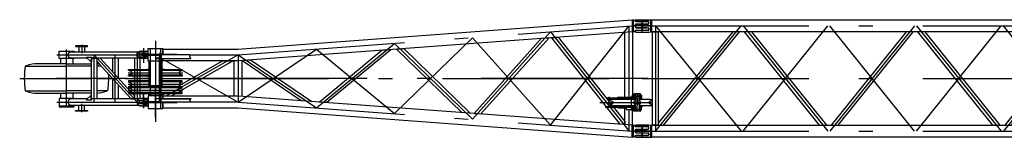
# Model space of a CAD drawing. Extents: x 1112 to 102387, y 13510 to 39910.
# Tile 3 of 38: x 25831 to 36901, y 28770 to 30089. Entities that reach past the tile are written whole.
import ezdxf

# ---------------------------------------------------------------- set-up
doc = ezdxf.new("R2010")
doc.units = 0
doc.header["$LTSCALE"] = 62.5
doc.linetypes.add('CENTER', pattern=[50.5, 30, -9, 2.5, -9])
doc.linetypes.add('HIDDEN', pattern=[12.6, 8.4, -4.2])
doc.layers.add('11', color=251, linetype='CONTINUOUS')

# ---------------------------------------------------------------- blocks, each defined once
blk = doc.blocks.new('*G117')
at = {"layer": '11', "color": 251, "linetype": 'CENTER'}
for p, q in [((32900, 30020), (32716, 30020)), ((32939, 30020), (32755, 30020)), ((32828, 30072), (32828, 29967)), ((32828, 30020), (44828, 30020)), ((32978, 30020), (33941, 28840)), ((32978, 30020), (32978, 28840)), ((32978, 28840), (33941, 30020)), ((32978, 30020), (32978, 28840)), ((33965, 28840), (34916, 30020)), ((33965, 30020), (34916, 28840)), ((35891, 28840), (34940, 30020)), ((35891, 30020), (34940, 28840)), ((35915, 28840), (36866, 30020)), ((35915, 30020), (36866, 28840)), ((37841, 28840), (36890, 30020)), ((37841, 30020), (36890, 28840)), ((37865, 28840), (38816, 30020)), ((37865, 30020), (38816, 28840)), ((39791, 28840), (38840, 30020)), ((39791, 30020), (38840, 28840)), ((39815, 28840), (40766, 30020)), ((39815, 30020), (40766, 28840)), ((41741, 28840), (40790, 30020)), ((41741, 30020), (40790, 28840)), ((41765, 28840), (42716, 30020)), ((41765, 30020), (42716, 28840)), ((43691, 28840), (42740, 30020)), ((43691, 30020), (42740, 28840)), ((44678, 30020), (43715, 28840)), ((44678, 28840), (43715, 30020)), ((44678, 30020), (44678, 28840)), ((44828, 29968), (44828, 30072)), ((32828, 29430), (44828, 29430)), ((32716, 28840), (32900, 28840)), ((32939, 28840), (32755, 28840)), ((32828, 28892), (32828, 28787)), ((32828, 28840), (44828, 28840)), ((44716, 28840), (44900, 28840)), ((44939, 28840), (44755, 28840)), ((44828, 28787), (44828, 28893))]:
    blk.add_line(p, q, dxfattribs=at)
at = {"layer": '11', "color": 251, "linetype": 'CONTINUOUS'}
for p, q in [((32755, 30078), (32755, 30084)), ((32755, 30020), (32755, 30029)), ((32755, 30020), (32755, 30011)), ((32759, 30034), (32770, 30037)), ((32759, 30006), (32770, 30002)), ((32760, 30089), (32900, 30089)), ((32895, 30073), (32760, 30073)), ((32770, 30037), (32877, 30037)), ((32770, 30002), (32877, 30002)), ((32878, 30037), (32897, 30040)), ((32878, 30002), (32897, 30000)), ((32900, 30089), (32905, 30089)), ((32905, 30089), (32928, 30087)), ((32905, 30050), (32905, 30063)), ((32928, 29964), (32928, 30087)), ((32928, 30087), (32938, 30087)), ((32938, 29953), (32938, 30087)), ((32938, 30087), (37801, 30087)), ((37801, 30087), (39755, 30087)), ((39755, 30087), (44718, 30087)), ((39854, 30082), (39854, 30082)), ((44718, 29953), (44718, 30087)), ((44727, 30087), (44718, 30087)), ((44727, 29966), (44727, 30087)), ((44735, 30087), (44727, 30087)), ((44727, 30087), (44727, 30087)), ((44744, 30079), (44739, 30086)), ((44744, 30020), (44744, 30032)), ((44744, 30008), (44744, 30020)), ((44754, 30042), (44870, 30042)), ((44885, 30071), (44760, 30071)), ((44870, 30042), (44897, 30046)), ((44897, 30067), (44885, 30071)), ((44900, 30051), (44900, 30062)), ((32755, 29962), (32755, 29955)), ((32895, 29967), (32760, 29967)), ((32760, 29950), (32900, 29950)), ((32900, 29950), (32905, 29950)), ((32905, 29990), (32905, 29977)), ((32905, 29950), (32928, 29952)), ((32928, 29993), (32928, 29964)), ((32928, 29952), (32928, 29964)), ((32928, 29952), (32938, 29953)), ((44718, 29953), (32938, 29953)), ((32943, 29953), (32943, 28906)), ((33013, 29953), (32943, 29953)), ((33013, 28906), (33013, 29953)), ((33847, 29953), (33022, 28942)), ((33071, 28906), (33925, 29953)), ((34823, 28906), (33980, 29953)), ((34057, 29953), (34901, 28906)), ((35798, 29953), (34955, 28906)), ((35032, 28906), (35876, 29953)), ((36773, 28906), (35930, 29953)), ((36007, 29953), (36851, 28906)), ((37748, 29953), (36905, 28906)), ((36982, 28906), (37826, 29953)), ((38723, 28906), (37880, 29953)), ((37957, 29953), (38801, 28906)), ((39698, 29953), (38855, 28906)), ((38932, 28906), (39776, 29953)), ((40673, 28906), (39830, 29953)), ((39907, 29953), (40751, 28906)), ((41648, 29953), (40805, 28906)), ((40882, 28906), (41726, 29953)), ((42623, 28906), (41780, 29953)), ((41857, 29953), (42701, 28906)), ((43598, 29953), (42755, 28906)), ((42832, 28906), (43676, 29953)), ((44584, 28906), (43730, 29953)), ((43808, 29953), (44633, 28942)), ((44643, 29953), (44643, 28906)), ((44713, 29953), (44643, 29953)), ((44713, 28906), (44713, 29953)), ((44718, 29953), (44727, 29952)), ((44727, 29991), (44727, 29966)), ((44727, 29952), (44727, 29966)), ((44727, 29952), (44735, 29952)), ((44739, 29954), (44744, 29961)), ((44870, 29998), (44754, 29998)), ((44760, 29969), (44885, 29969)), ((44897, 29994), (44870, 29998)), ((44885, 29969), (44897, 29973)), ((44900, 29978), (44900, 29989)), ((38928, 29430), (38728, 29430)), ((32755, 28898), (32755, 28904)), ((32760, 28909), (32900, 28909)), ((32895, 28893), (32760, 28893)), ((32900, 28909), (32905, 28909)), ((32905, 28909), (32928, 28907)), ((32928, 28784), (32928, 28907)), ((32928, 28907), (32938, 28906)), ((32938, 28773), (32938, 28906)), ((32938, 28906), (44718, 28906)), ((32943, 28906), (33013, 28906)), ((33022, 28942), (33013, 28931)), ((44633, 28942), (44643, 28931)), ((44643, 28906), (44713, 28906)), ((44727, 28907), (44718, 28906)), ((44718, 28773), (44718, 28906)), ((44727, 28786), (44727, 28907)), ((44735, 28907), (44727, 28907)), ((44727, 28907), (44727, 28907)), ((44744, 28899), (44739, 28906)), ((32755, 28840), (32755, 28849)), ((32755, 28840), (32755, 28831)), ((32759, 28854), (32770, 28857)), ((32759, 28826), (32770, 28822)), ((32895, 28787), (32760, 28787)), ((32770, 28857), (32877, 28857)), ((32770, 28822), (32877, 28822)), ((32878, 28857), (32897, 28860)), ((32878, 28822), (32897, 28820)), ((32905, 28870), (32905, 28883)), ((32905, 28810), (32905, 28797)), ((32928, 28813), (32928, 28784)), ((32928, 28772), (32928, 28784)), ((37803, 28845), (37803, 28845)), ((44727, 28811), (44727, 28786)), ((44727, 28772), (44727, 28786)), ((44744, 28840), (44744, 28852)), ((44744, 28828), (44744, 28840)), ((44754, 28862), (44870, 28862)), ((44870, 28818), (44754, 28818)), ((44885, 28891), (44760, 28891)), ((44760, 28789), (44885, 28789)), ((44870, 28862), (44897, 28866)), ((44897, 28814), (44870, 28818)), ((44897, 28887), (44885, 28891)), ((44885, 28789), (44897, 28793)), ((44900, 28871), (44900, 28882)), ((44900, 28798), (44900, 28809)), ((32755, 28782), (32755, 28775)), ((32760, 28770), (32900, 28770)), ((32900, 28770), (32905, 28770)), ((32905, 28770), (32928, 28772)), ((32928, 28772), (32938, 28773)), ((37801, 28773), (32938, 28773)), ((38778, 28773), (37792, 28773)), ((37801, 28778), (37801, 28777)), ((38857, 28773), (38798, 28773)), ((39755, 28773), (38878, 28773)), ((39754, 28778), (39754, 28777)), ((44718, 28773), (39755, 28773)), ((44718, 28773), (44727, 28772)), ((44727, 28772), (44735, 28772)), ((44739, 28774), (44744, 28781))]:
    blk.add_line(p, q, dxfattribs=at)
at = {"layer": '11', "color": 251, "linetype": 'HIDDEN'}
for p, q in [((32945, 29953), (33009, 29953)), ((44645, 29953), (44709, 29953)), ((33009, 28906), (32945, 28906)), ((44709, 28906), (44645, 28906))]:
    blk.add_line(p, q, dxfattribs=at)
at = {"layer": '11', "color": 251, "linetype": 'CONTINUOUS'}
for points in [[(32877, 30037), (32878, 30037)], [(32877, 30002), (32878, 30002)], [(32877, 28857), (32878, 28857)], [(32877, 28822), (32878, 28822)]]:
    blk.add_lwpolyline(points, dxfattribs=at)
for centre, radius, start, end in [((32760, 30084), 5, 90, 179.9738), ((32760, 30078), 5, 180, -90.0087), ((32760, 30029), 5, 108.4718, 179.9807), ((32760, 30011), 5, 180, -108.3691), ((32895, 30063), 10, 0, 89.9825), ((32895, 30050), 10, -81.7385, -0.0021), ((39781, 30012), 3, -90, -56.4312), ((44735, 30082), 5, 38.0462, 90.0185), ((44760, 30091), 20, -141.9742, -89.9728), ((44754, 30032), 10, 90, 179.9956), ((44754, 30008), 10, 180, -90.0087), ((44895, 30062), 5, 0, 71.6042), ((44895, 30051), 5, -71.5558, -0.0018), ((32760, 29962), 5, 90, 180), ((32760, 29955), 5, 180, -89.9913), ((32895, 29977), 10, -90, 0.0087), ((32895, 29990), 10, 0, 81.7277), ((44735, 29957), 4.99, -90, -37.9521), ((44760, 29949), 20, 90, 141.9569), ((44895, 29989), 5, 0, 71.4961), ((44895, 29978), 5, -71.5835, -0.0018), ((32760, 28904), 5, 90, 179.9869), ((32760, 28898), 5, 180, -90.0175), ((32895, 28883), 10, 0, 89.9978), ((44735, 28902), 5.01, 38.1244, 90.001), ((44760, 28911), 20, -141.967, -89.9947), ((32760, 28849), 5, 108.4428, 179.9938), ((32760, 28831), 5, 180, -108.3979), ((32760, 28782), 5, 90, -179.9825), ((32895, 28797), 10, -90, -0.0022), ((32895, 28870), 10, -81.7385, -0.0021), ((32895, 28810), 10, 0, 81.7259), ((37875, 28847), 3, 90, 123.5688), ((44754, 28852), 10, 90, 179.9913), ((44754, 28828), 10, 180, -89.9913), ((44760, 28769), 20, 90, 141.9475), ((44895, 28882), 5, 0, 71.6217), ((44895, 28871), 5, -71.5849, -0.0062), ((44895, 28809), 5, 0, 71.5165), ((44895, 28798), 5, -71.6167, -0.0018), ((32760, 28775), 5, 180, -90.0131), ((44735, 28777), 4.99, -90, -37.9415)]:
    blk.add_arc(centre, radius, start, end, dxfattribs=at)
blk = doc.blocks.new('*G118')
at = {"layer": '11', "color": 251, "linetype": 'CONTINUOUS'}
for p, q in [((28285, 29761), (32716, 30087)), ((32716, 30087), (32716, 29953)), ((32716, 30087), (32727, 30087)), ((32727, 30087), (32735, 30087)), ((32727, 30087), (32727, 29952)), ((32739, 30086), (32744, 30079)), ((32750, 30029), (32750, 30020)), ((32750, 30020), (32750, 30010)), ((32760, 30071), (32885, 30071)), ((32870, 30039), (32760, 30039)), ((32760, 30000), (32870, 30000)), ((32897, 30043), (32870, 30039)), ((32870, 30000), (32897, 29997)), ((32885, 30071), (32897, 30067)), ((32900, 30062), (32900, 30048)), ((32716, 29953), (28290, 29628)), ((30388, 29912), (30388, 29912)), ((31813, 29887), (31886, 29892)), ((31886, 29892), (32633, 28948)), ((32633, 29222), (32633, 29947)), ((32727, 29952), (32716, 29953)), ((32722, 29954), (32722, 29239)), ((32735, 29952), (32727, 29952)), ((32727, 29952), (32727, 29952)), ((32744, 29961), (32739, 29954)), ((32885, 29969), (32760, 29969)), ((32897, 29973), (32885, 29969)), ((32900, 29992), (32900, 29978)), ((26593, 29795), (26458, 29795)), ((26458, 29795), (26458, 29790)), ((26458, 29790), (26593, 29790)), ((26492, 29790), (26497, 29790)), ((26497, 29790), (26497, 29730)), ((26497, 29790), (26497, 29784)), ((26497, 29784), (26497, 29784)), ((26558, 29790), (26558, 29730)), ((26563, 29790), (26558, 29790)), ((26558, 29790), (26558, 29784)), ((26558, 29784), (26558, 29784)), ((26593, 29790), (26593, 29795)), ((31692, 29878), (30940, 29037)), ((31016, 29032), (31779, 29884)), ((31779, 29884), (31692, 29878)), ((32581, 28917), (31813, 29887)), ((26274, 29655), (26274, 29735)), ((26274, 29735), (26442, 29735)), ((26408, 29730), (27165, 29730)), ((26442, 29735), (26442, 29730)), ((26581, 29665), (26581, 29670)), ((26581, 29670), (26639, 29670)), ((26635, 29670), (26635, 29620)), ((26639, 29670), (26639, 29620)), ((27156, 29707), (27156, 29682)), ((27221, 29715), (27164, 29715)), ((27164, 29674), (27221, 29674)), ((27221, 29715), (27176, 29715)), ((27176, 29715), (27176, 29675)), ((27176, 29675), (27221, 29675)), ((27180, 29735), (27266, 29735)), ((27199, 29735), (27191, 29735)), ((27274, 29700), (27202, 29700)), ((27202, 29700), (27202, 29690)), ((27202, 29690), (27274, 29690)), ((27274, 29737), (27221, 29720)), ((27221, 29720), (27221, 29715)), ((27221, 29715), (27221, 29700)), ((27221, 29675), (27221, 29690)), ((27221, 29670), (27221, 29675)), ((27274, 29652), (27221, 29670)), ((27403, 29699), (27223, 29699)), ((27223, 29699), (27223, 29691)), ((27223, 29691), (27402, 29691)), ((27251, 29735), (27244, 29735)), ((27274, 29700), (27266, 29700)), ((27274, 29690), (27266, 29690)), ((27274, 29699), (27274, 29765)), ((27274, 29765), (27442, 29765)), ((27274, 29625), (27274, 29691)), ((27406, 29695), (27402, 29695)), ((27402, 29695), (27402, 29663)), ((27407, 29714), (27403, 29706)), ((27403, 29706), (27403, 29694)), ((27403, 29706), (27423, 29706)), ((27587, 29695), (27406, 29695)), ((27406, 29655), (27406, 29695)), ((27418, 29714), (27407, 29714)), ((27423, 29706), (27418, 29714)), ((27423, 29695), (27423, 29706)), ((27603, 29699), (27423, 29699)), ((27442, 29765), (27442, 29699)), ((27442, 29695), (27442, 29761)), ((27442, 29761), (28285, 29761)), ((27741, 29695), (27587, 29695)), ((27603, 29695), (27603, 29699)), ((29196, 29165), (29903, 29747)), ((30007, 29754), (29284, 29159)), ((29903, 29747), (30007, 29754)), ((30067, 29759), (30148, 29765)), ((30800, 29047), (30067, 29759)), ((30148, 29765), (30894, 29041)), ((32633, 29673), (32633, 29733)), ((25909, 29572), (25893, 29570)), ((25893, 29570), (26358, 29570)), ((26358, 29595), (26033, 29595)), ((26442, 29655), (26274, 29655)), ((26288, 29655), (26288, 29595)), ((26358, 29595), (26639, 29595)), ((26639, 29570), (26358, 29570)), ((26587, 29660), (26408, 29660)), ((26428, 29655), (26428, 29595)), ((26442, 29660), (26442, 29655)), ((26632, 29620), (26581, 29665)), ((26639, 29620), (26632, 29620)), ((27165, 29660), (26638, 29660)), ((26639, 29660), (26699, 29660)), ((26639, 29240), (26639, 29620)), ((26699, 29660), (26699, 29200)), ((26735, 29660), (26699, 29660)), ((26699, 29660), (26699, 29624)), ((26699, 29624), (26722, 29598)), ((26748, 29570), (26699, 29570)), ((26722, 29598), (26842, 29467)), ((27121, 29236), (26735, 29660)), ((26816, 29571), (26822, 29570)), ((26822, 29570), (26817, 29570)), ((26876, 29660), (26876, 29505)), ((26937, 29660), (26937, 29439)), ((27121, 29660), (27121, 29200)), ((27266, 29655), (27180, 29655)), ((27181, 29655), (27181, 29205)), ((27403, 29625), (27274, 29625)), ((27288, 29351), (27288, 29625)), ((27367, 29659), (27367, 29655)), ((27400, 29659), (27367, 29659)), ((27367, 29655), (27406, 29655)), ((27403, 29205), (27403, 29655)), ((27406, 29655), (27686, 29655)), ((27423, 29656), (27423, 29532)), ((27423, 29205), (27423, 29655)), ((27442, 29625), (27423, 29625)), ((27428, 29625), (27428, 29351)), ((27442, 29655), (27442, 29625)), ((27442, 29628), (27442, 29655)), ((28290, 29628), (27442, 29628)), ((27600, 29337), (28110, 29628)), ((28232, 29628), (27632, 29286)), ((27686, 29655), (27756, 29655)), ((27756, 29655), (27756, 29659)), ((28110, 29628), (28232, 29628)), ((28243, 29232), (28243, 29628)), ((28328, 29631), (28425, 29638)), ((28995, 29180), (28328, 29631)), ((28332, 29229), (28332, 29631)), ((28425, 29638), (29115, 29171)), ((26842, 29467), (27085, 29200)), ((27056, 29523), (27056, 29532)), ((27056, 29532), (27102, 29532)), ((27056, 29457), (27056, 29467)), ((27104, 29457), (27056, 29457)), ((27288, 29521), (27059, 29521)), ((27085, 29508), (27059, 29519)), ((27059, 29471), (27085, 29482)), ((27288, 29469), (27059, 29469)), ((27102, 29532), (27288, 29532)), ((27288, 29457), (27104, 29457)), ((27268, 29532), (27268, 29535)), ((27268, 29535), (27288, 29535)), ((27268, 29457), (27268, 29455)), ((27268, 29455), (27288, 29455)), ((27448, 29535), (27428, 29535)), ((27428, 29532), (27613, 29532)), ((27657, 29521), (27428, 29521)), ((27657, 29469), (27428, 29469)), ((27659, 29457), (27428, 29457)), ((27448, 29455), (27428, 29455)), ((27448, 29532), (27448, 29535)), ((27448, 29457), (27448, 29455)), ((27613, 29532), (27659, 29532)), ((27656, 29519), (27630, 29508)), ((27630, 29482), (27656, 29471)), ((27659, 29532), (27659, 29523)), ((27659, 29467), (27659, 29457)), ((26876, 29430), (26876, 29200)), ((26937, 29363), (26937, 29200)), ((27104, 29402), (27056, 29402)), ((27056, 29402), (27056, 29393)), ((27104, 29337), (27056, 29337)), ((27056, 29337), (27056, 29328)), ((27288, 29391), (27059, 29391)), ((27059, 29389), (27085, 29378)), ((27085, 29352), (27059, 29341)), ((27268, 29339), (27059, 29339)), ((27288, 29402), (27104, 29402)), ((27403, 29337), (27104, 29337)), ((27268, 29402), (27268, 29405)), ((27268, 29405), (27288, 29405)), ((27268, 29337), (27268, 29340)), ((27268, 29340), (27298, 29340)), ((27282, 29341), (27282, 29351)), ((27282, 29351), (27403, 29351)), ((27403, 29341), (27282, 29341)), ((27298, 29340), (27358, 29340)), ((27403, 29340), (27358, 29340)), ((27423, 29351), (27433, 29351)), ((27433, 29341), (27423, 29341)), ((27448, 29340), (27423, 29340)), ((27659, 29337), (27423, 29337)), ((27448, 29405), (27428, 29405)), ((27659, 29402), (27428, 29402)), ((27657, 29391), (27428, 29391)), ((27433, 29351), (27433, 29341)), ((27448, 29402), (27448, 29405)), ((27448, 29337), (27448, 29340)), ((27603, 29339), (27448, 29339)), ((27630, 29378), (27656, 29389)), ((27659, 29393), (27659, 29402)), ((27659, 29328), (27659, 29337)), ((25893, 29291), (26358, 29291)), ((25893, 29291), (25909, 29289)), ((26033, 29265), (26358, 29265)), ((26288, 29265), (26288, 29205)), ((26639, 29291), (26358, 29291)), ((26639, 29265), (26358, 29265)), ((26428, 29265), (26428, 29205)), ((26632, 29240), (26581, 29195)), ((26639, 29240), (26632, 29240)), ((26635, 29190), (26635, 29240)), ((26639, 29190), (26639, 29240)), ((26822, 29291), (26699, 29291)), ((26822, 29291), (26807, 29289)), ((27056, 29272), (27056, 29262)), ((27056, 29262), (27102, 29262)), ((27403, 29326), (27059, 29326)), ((27059, 29324), (27085, 29313)), ((27085, 29287), (27059, 29276)), ((27403, 29274), (27059, 29274)), ((27102, 29262), (27403, 29262)), ((27121, 29200), (27121, 29236)), ((27268, 29262), (27268, 29260)), ((27268, 29260), (27358, 29260)), ((27403, 29235), (27274, 29235)), ((27274, 29235), (27274, 29169)), ((27282, 29236), (27282, 29259)), ((27282, 29259), (27403, 29259)), ((27403, 29236), (27282, 29236)), ((27403, 29260), (27358, 29260)), ((27657, 29326), (27423, 29326)), ((27657, 29274), (27423, 29274)), ((27423, 29262), (27613, 29262)), ((27448, 29260), (27423, 29260)), ((27423, 29259), (27433, 29259)), ((27433, 29236), (27423, 29236)), ((27442, 29235), (27423, 29235)), ((27433, 29243), (27468, 29262)), ((27433, 29259), (27433, 29236)), ((27442, 29205), (27442, 29235)), ((28290, 29232), (27442, 29232)), ((27442, 29232), (27442, 29205)), ((27448, 29262), (27448, 29260)), ((27590, 29262), (27535, 29232)), ((27613, 29262), (27659, 29262)), ((27630, 29313), (27656, 29324)), ((27656, 29276), (27630, 29287)), ((27659, 29262), (27659, 29272)), ((32716, 28907), (28290, 29232)), ((32726, 29240), (32718, 29238)), ((32726, 29225), (32718, 29227)), ((32742, 29240), (32726, 29240)), ((32742, 29225), (32726, 29225)), ((32730, 29242), (32736, 29258)), ((32736, 29258), (32742, 29258)), ((32749, 29258), (32742, 29258)), ((32749, 29228), (32749, 29212)), ((32755, 29258), (32754, 29257)), ((32794, 29257), (32754, 29257)), ((32754, 29257), (32754, 29212)), ((32793, 29258), (32755, 29258)), ((32794, 29257), (32793, 29258)), ((32800, 29258), (32794, 29258)), ((32794, 29258), (32794, 29257)), ((32794, 29212), (32794, 29257)), ((32800, 29240), (32794, 29240)), ((32800, 29225), (32794, 29225)), ((32807, 29258), (32800, 29258)), ((32807, 29212), (32807, 29228)), ((32812, 29242), (32821, 29242)), ((32813, 29232), (32813, 29212)), ((26442, 29205), (26274, 29205)), ((26274, 29205), (26274, 29125)), ((26274, 29125), (26274, 29115)), ((26274, 29125), (26442, 29125)), ((26274, 29115), (26275, 29113)), ((26587, 29200), (26408, 29200)), ((26408, 29130), (27165, 29130)), ((26440, 29113), (26442, 29115)), ((26442, 29200), (26442, 29205)), ((26442, 29125), (26442, 29130)), ((26442, 29115), (26442, 29125)), ((26497, 29070), (26497, 29130)), ((26558, 29070), (26558, 29130)), ((26581, 29195), (26581, 29190)), ((26581, 29190), (26639, 29190)), ((27165, 29200), (26639, 29200)), ((26643, 29200), (26639, 29200)), ((26699, 29200), (26643, 29200)), ((27085, 29200), (27121, 29200)), ((27156, 29153), (27156, 29178)), ((27164, 29186), (27221, 29186)), ((27221, 29145), (27164, 29145)), ((27176, 29145), (27176, 29185)), ((27176, 29185), (27221, 29185)), ((27221, 29145), (27176, 29145)), ((27266, 29205), (27180, 29205)), ((27180, 29125), (27266, 29125)), ((27199, 29125), (27191, 29125)), ((27199, 29145), (27199, 29145)), ((27202, 29160), (27202, 29170)), ((27202, 29170), (27274, 29170)), ((27274, 29160), (27202, 29160)), ((27220, 29178), (27220, 29170)), ((27220, 29160), (27220, 29153)), ((27274, 29208), (27221, 29190)), ((27221, 29190), (27221, 29185)), ((27221, 29185), (27221, 29170)), ((27221, 29145), (27221, 29160)), ((27221, 29140), (27221, 29145)), ((27274, 29123), (27221, 29140)), ((27402, 29169), (27223, 29169)), ((27223, 29169), (27223, 29161)), ((27223, 29161), (27603, 29161)), ((27251, 29125), (27244, 29125)), ((27274, 29170), (27266, 29170)), ((27274, 29160), (27266, 29160)), ((27274, 29161), (27274, 29095)), ((27367, 29201), (27367, 29205)), ((27367, 29205), (27406, 29205)), ((27400, 29201), (27367, 29201)), ((27402, 29165), (27402, 29197)), ((27406, 29165), (27402, 29165)), ((27406, 29205), (27686, 29205)), ((27406, 29205), (27406, 29165)), ((27587, 29165), (27406, 29165)), ((27442, 29165), (27442, 29099)), ((27442, 29095), (27442, 29161)), ((27756, 29165), (27587, 29165)), ((27603, 29161), (27603, 29165)), ((27686, 29205), (27756, 29205)), ((27756, 29205), (27756, 29201)), ((29115, 29171), (28995, 29180)), ((29284, 29159), (29196, 29165)), ((32424, 29115), (32418, 29115)), ((32418, 29115), (32418, 29109)), ((32428, 29208), (32428, 29211)), ((32523, 29211), (32428, 29211)), ((32430, 29205), (32523, 29205)), ((32555, 29211), (32455, 29211)), ((32490, 29196), (32470, 29196)), ((32470, 29196), (32470, 29187)), ((32470, 29133), (32470, 29123)), ((32470, 29123), (32490, 29123)), ((32473, 29182), (32497, 29172)), ((32497, 29148), (32473, 29138)), ((32754, 29196), (32490, 29196)), ((32754, 29123), (32490, 29123)), ((32503, 29115), (32501, 29115)), ((32503, 29112), (32503, 29115)), ((32503, 29115), (32523, 29115)), ((32523, 29205), (32523, 29211)), ((32523, 29115), (32523, 29109)), ((32560, 29196), (32560, 29222)), ((32560, 29222), (32717, 29222)), ((32560, 29097), (32560, 29123)), ((32562, 29222), (32562, 29196)), ((32562, 29204), (32562, 29212)), ((32562, 29212), (32741, 29212)), ((32741, 29204), (32562, 29204)), ((32562, 29123), (32562, 29097)), ((32562, 29115), (32562, 29107)), ((32741, 29115), (32562, 29115)), ((32641, 29212), (32641, 29218)), ((32641, 29218), (32722, 29218)), ((32717, 29222), (32717, 29218)), ((32722, 29217), (32724, 29224)), ((32722, 29212), (32722, 29217)), ((32740, 29179), (32754, 29179)), ((32740, 29141), (32740, 29179)), ((32808, 29141), (32740, 29141)), ((32741, 29212), (32741, 29204)), ((32741, 29212), (32761, 29212)), ((32761, 29204), (32741, 29204)), ((32761, 29115), (32741, 29115)), ((32741, 29107), (32741, 29115)), ((32754, 29204), (32754, 29179)), ((32754, 29179), (32794, 29179)), ((32768, 29141), (32754, 29141)), ((32754, 29115), (32754, 29141)), ((32761, 29212), (32761, 29204)), ((32761, 29107), (32761, 29115)), ((32780, 29141), (32768, 29141)), ((32794, 29141), (32780, 29141)), ((32807, 29212), (32794, 29212)), ((32794, 29212), (32794, 29204)), ((32794, 29179), (32794, 29212)), ((32794, 29204), (32807, 29204)), ((32920, 29196), (32794, 29196)), ((32794, 29179), (32808, 29179)), ((32794, 29141), (32794, 29107)), ((32920, 29123), (32794, 29123)), ((32794, 29107), (32794, 29115)), ((32794, 29115), (32807, 29115)), ((32826, 29212), (32807, 29212)), ((32807, 29204), (32807, 29212)), ((32807, 29204), (32826, 29204)), ((32807, 29115), (32826, 29115)), ((32807, 29115), (32807, 29107)), ((32808, 29179), (32808, 29141)), ((32821, 29222), (32813, 29222)), ((32826, 29204), (32826, 29212)), ((32826, 29115), (32826, 29107)), ((32937, 29182), (32913, 29172)), ((32913, 29148), (32937, 29138)), ((32920, 29196), (32940, 29196)), ((32940, 29123), (32920, 29123)), ((32940, 29196), (32940, 29187)), ((32940, 29133), (32940, 29123)), ((26275, 29113), (26440, 29113)), ((26458, 29065), (26458, 29070)), ((26458, 29070), (26593, 29070)), ((26593, 29065), (26458, 29065)), ((26492, 29070), (26497, 29070)), ((26497, 29076), (26497, 29076)), ((26497, 29070), (26497, 29076)), ((26558, 29076), (26558, 29076)), ((26558, 29070), (26558, 29076)), ((26563, 29070), (26558, 29070)), ((26593, 29070), (26593, 29065)), ((27274, 29095), (27442, 29095)), ((27442, 29099), (28285, 29099)), ((28285, 29099), (32716, 28773)), ((30894, 29041), (30800, 29047)), ((30940, 29037), (31016, 29032)), ((32418, 29109), (32429, 29109)), ((32490, 29109), (32555, 29109)), ((32523, 29109), (32504, 29109)), ((32650, 29097), (32560, 29097)), ((32562, 29107), (32741, 29107)), ((32633, 28913), (32633, 29097)), ((32650, 29107), (32650, 29082)), ((32650, 29082), (32718, 29082)), ((32726, 29095), (32718, 29093)), ((32726, 29080), (32718, 29082)), ((32722, 29102), (32722, 29107)), ((32725, 29095), (32722, 29102)), ((32722, 28906), (32722, 29081)), ((32742, 29095), (32726, 29095)), ((32742, 29080), (32726, 29080)), ((32736, 29062), (32730, 29080)), ((32742, 29062), (32736, 29062)), ((32741, 29107), (32761, 29107)), ((32749, 29062), (32742, 29062)), ((32749, 29107), (32749, 29092)), ((32754, 29063), (32754, 29107)), ((32794, 29063), (32754, 29063)), ((32755, 29062), (32754, 29063)), ((32793, 29062), (32755, 29062)), ((32794, 29063), (32793, 29062)), ((32807, 29107), (32794, 29107)), ((32794, 29107), (32794, 29063)), ((32800, 29095), (32794, 29095)), ((32800, 29080), (32794, 29080)), ((32794, 29062), (32794, 29063)), ((32800, 29062), (32794, 29062)), ((32807, 29062), (32800, 29062)), ((32826, 29107), (32807, 29107)), ((32807, 29107), (32807, 29092)), ((32812, 29077), (32821, 29077)), ((32813, 29087), (32813, 29107)), ((32821, 29097), (32813, 29097)), ((32633, 28948), (32633, 28913)), ((32716, 28773), (32716, 28907)), ((32716, 28907), (32727, 28907)), ((32727, 28907), (32735, 28907)), ((32727, 28907), (32727, 28772)), ((32739, 28906), (32744, 28899)), ((32750, 28849), (32750, 28840)), ((32750, 28840), (32750, 28830)), ((32760, 28891), (32885, 28891)), ((32870, 28859), (32760, 28859)), ((32760, 28820), (32870, 28820)), ((32885, 28789), (32760, 28789)), ((32897, 28863), (32870, 28859)), ((32870, 28820), (32897, 28817)), ((32885, 28891), (32897, 28887)), ((32897, 28793), (32885, 28789)), ((32900, 28882), (32900, 28868)), ((32900, 28812), (32900, 28798)), ((32727, 28772), (32716, 28773)), ((32727, 28772), (32727, 28772)), ((32735, 28772), (32727, 28772)), ((32744, 28781), (32739, 28774))]:
    blk.add_line(p, q, dxfattribs=at)
at = {"layer": '11', "color": 251, "linetype": 'CENTER'}
for p, q in [((28288, 29695), (32718, 30020)), ((31800, 28907), (32678, 30017)), ((32678, 30020), (32678, 29222)), ((32900, 30020), (32716, 30020)), ((32828, 29951), (32828, 30088)), ((32828, 30072), (32828, 29967)), ((30922, 28972), (31800, 29953)), ((31800, 29953), (32678, 28843)), ((26528, 29806), (26528, 29715)), ((27358, 29854), (27358, 29351)), ((27358, 29830), (27358, 29030)), ((29166, 29101), (30044, 29824)), ((30044, 29036), (30922, 29888)), ((30044, 29824), (30922, 28972)), ((30922, 29888), (31800, 28907)), ((26250, 29695), (27302, 29695)), ((26358, 29105), (26358, 29755)), ((26669, 29165), (26669, 29695)), ((27151, 29165), (26669, 29695)), ((26906, 29165), (26906, 29695)), ((27151, 29695), (27151, 29165)), ((27206, 29695), (27403, 29695)), ((27221, 29770), (27221, 29607)), ((27221, 29757), (27221, 29606)), ((27221, 29724), (27221, 29665)), ((27221, 29715), (27221, 29695)), ((27413, 29725), (27413, 29154)), ((28288, 29695), (27475, 29232)), ((27741, 29695), (28287, 29695)), ((28288, 29165), (29166, 29759)), ((28288, 29695), (28288, 29165)), ((28288, 29695), (29166, 29101)), ((29166, 29759), (30044, 29036)), ((27475, 29628), (28288, 29165)), ((27050, 29495), (27288, 29495)), ((27428, 29495), (27665, 29495)), ((25831, 29430), (26643, 29430)), ((27039, 29430), (26245, 29430)), ((26694, 29430), (26893, 29430)), ((27018, 29430), (27288, 29430)), ((27050, 29365), (27288, 29365)), ((27287, 29430), (27101, 29430)), ((32894, 29430), (27263, 29430)), ((27358, 29351), (27358, 28942)), ((27358, 28993), (27358, 29351)), ((27428, 29430), (32794, 29430)), ((27428, 29365), (27648, 29365)), ((27653, 29365), (27665, 29365)), ((27050, 29300), (27403, 29300)), ((27221, 29263), (27221, 29096)), ((27221, 29103), (27221, 29254)), ((27423, 29300), (27665, 29300)), ((32705, 29229), (32705, 29070)), ((32716, 29232), (32752, 29232)), ((32742, 29242), (32742, 29225)), ((32752, 29232), (32825, 29232)), ((32774, 29258), (32774, 29123)), ((32800, 29242), (32800, 29225)), ((26250, 29165), (27302, 29165)), ((26528, 29054), (26528, 29145)), ((28287, 29165), (27206, 29165)), ((27221, 29136), (27221, 29195)), ((27221, 29145), (27221, 29165)), ((27413, 29194), (27413, 29164)), ((28288, 29165), (32718, 28840)), ((32353, 29160), (32506, 29160)), ((32455, 29223), (32455, 29100)), ((32470, 29160), (32951, 29160)), ((32555, 29223), (32555, 29196)), ((32555, 29123), (32555, 29100)), ((32774, 29062), (32774, 29115)), ((32808, 29160), (32940, 29160)), ((32678, 29077), (32678, 28840)), ((32713, 29087), (32752, 29087)), ((32742, 29078), (32742, 29095)), ((32752, 29087), (32825, 29087)), ((32800, 29078), (32800, 29095)), ((32828, 28771), (32828, 28908)), ((32716, 28840), (32900, 28840)), ((32939, 28840), (32755, 28840)), ((32828, 28892), (32828, 28787))]:
    blk.add_line(p, q, dxfattribs=at)
at = {"layer": '11', "color": 251, "linetype": 'HIDDEN'}
for p, q in [((27221, 29715), (27266, 29715)), ((27266, 29675), (27221, 29675)), ((27266, 29715), (27266, 29700)), ((27266, 29690), (27266, 29675)), ((27298, 29765), (27298, 29095)), ((27403, 29655), (27403, 29695)), ((27418, 29714), (27418, 29765)), ((27423, 29695), (27423, 29655)), ((29542, 29450), (29589, 29411)), ((27298, 29351), (27298, 29325)), ((27266, 29185), (27221, 29185)), ((27221, 29145), (27266, 29145)), ((27266, 29170), (27266, 29185)), ((27266, 29145), (27266, 29160)), ((27403, 29205), (27403, 29178)), ((27403, 29178), (27407, 29170)), ((27423, 29178), (27403, 29178)), ((27406, 29201), (27756, 29201)), ((27407, 29170), (27418, 29170)), ((27418, 29170), (27423, 29178)), ((27418, 29095), (27418, 29170)), ((27423, 29178), (27423, 29205)), ((32423, 29115), (32501, 29115)), ((32428, 29115), (32428, 29109)), ((32427, 29109), (32504, 29109)), ((32455, 29109), (32488, 29109)), ((32503, 29112), (32503, 29109))]:
    blk.add_line(p, q, dxfattribs=at)
at = {"layer": '11', "color": 251, "linetype": 'CONTINUOUS'}
for points in [[(26375, 29695), (26376, 29700), (26377, 29705), (26379, 29710), (26381, 29715), (26385, 29720), (26389, 29723), (26394, 29726), (26398, 29728), (26403, 29730), (26408, 29730)], [(26408, 29660), (26403, 29660), (26398, 29661), (26394, 29663), (26389, 29666), (26385, 29670), (26381, 29675), (26379, 29679), (26377, 29685), (26376, 29690), (26375, 29695)], [(27148, 29695), (27149, 29701), (27150, 29707), (27152, 29713), (27154, 29718), (27158, 29723), (27162, 29727), (27166, 29731), (27171, 29733), (27176, 29734), (27180, 29735)], [(27180, 29655), (27176, 29655), (27171, 29657), (27166, 29659), (27162, 29662), (27158, 29667), (27154, 29672), (27152, 29677), (27150, 29683), (27149, 29689), (27148, 29695)], [(27756, 29659), (27754, 29659), (27752, 29661), (27750, 29663), (27748, 29666), (27746, 29670), (27744, 29674), (27743, 29679), (27742, 29684), (27742, 29690), (27741, 29695)], [(26699, 29595), (26702, 29595), (26705, 29595), (26707, 29595), (26710, 29595), (26713, 29594), (26716, 29594), (26719, 29594), (26722, 29594), (26724, 29593), (26727, 29593)], [(27402, 29663), (27402, 29662), (27402, 29662), (27402, 29661), (27402, 29661), (27402, 29660), (27401, 29660), (27401, 29659), (27400, 29659), (27400, 29659), (27400, 29659)], [(27659, 29337), (27659, 29337)], [(32717, 29232), (32718, 29238)], [(32718, 29227), (32717, 29232)], [(32718, 29238), (32720, 29232)], [(32720, 29232), (32718, 29227)], [(32726, 29240), (32726, 29240), (32726, 29240), (32727, 29239), (32727, 29239), (32727, 29238), (32727, 29237), (32728, 29236), (32728, 29235), (32728, 29234), (32728, 29232)], [(32728, 29232), (32728, 29231), (32728, 29230), (32728, 29229), (32727, 29228), (32727, 29227), (32727, 29226), (32727, 29226), (32726, 29225), (32726, 29225), (32726, 29225)], [(32742, 29258), (32743, 29258), (32744, 29257), (32745, 29255), (32746, 29252), (32747, 29249), (32748, 29245), (32748, 29241), (32748, 29237), (32749, 29232), (32749, 29228)], [(32742, 29240), (32743, 29240), (32743, 29240), (32743, 29239), (32743, 29239), (32744, 29238), (32744, 29237), (32744, 29236), (32744, 29235), (32744, 29234), (32744, 29232)], [(32744, 29232), (32744, 29231), (32744, 29230), (32744, 29229), (32744, 29228), (32744, 29227), (32743, 29226), (32743, 29226), (32743, 29225), (32743, 29225), (32742, 29225)], [(32754, 29237), (32754, 29241), (32754, 29244), (32753, 29247), (32753, 29250), (32752, 29252), (32751, 29254), (32751, 29256), (32750, 29257), (32749, 29258), (32749, 29258)], [(32807, 29228), (32807, 29232), (32806, 29237), (32806, 29241), (32806, 29245), (32805, 29249), (32804, 29252), (32803, 29255), (32802, 29257), (32801, 29258), (32800, 29258)], [(32800, 29240), (32801, 29240), (32801, 29240), (32801, 29239), (32801, 29239), (32802, 29238), (32802, 29237), (32802, 29236), (32802, 29235), (32802, 29234), (32802, 29232)], [(32802, 29232), (32802, 29231), (32802, 29230), (32802, 29229), (32802, 29228), (32802, 29227), (32801, 29226), (32801, 29226), (32801, 29225), (32801, 29225), (32800, 29225)], [(32807, 29258), (32808, 29258), (32808, 29257), (32809, 29255), (32810, 29253), (32811, 29251), (32811, 29247), (32812, 29244), (32812, 29240), (32812, 29236), (32813, 29232)], [(32821, 29242), (32821, 29242), (32821, 29242), (32822, 29241), (32822, 29241), (32822, 29240), (32823, 29238), (32823, 29237), (32823, 29235), (32823, 29234), (32823, 29232)], [(32823, 29232), (32823, 29231), (32823, 29230), (32823, 29228), (32823, 29227), (32822, 29225), (32822, 29224), (32822, 29224), (32821, 29223), (32821, 29223), (32821, 29222)], [(26408, 29200), (26403, 29200), (26398, 29199), (26394, 29197), (26389, 29194), (26385, 29190), (26381, 29185), (26379, 29181), (26377, 29175), (26376, 29170), (26375, 29165)], [(26375, 29165), (26376, 29160), (26377, 29155), (26379, 29150), (26381, 29145), (26385, 29140), (26389, 29137), (26394, 29134), (26398, 29132), (26403, 29130), (26408, 29130)], [(27180, 29205), (27176, 29205), (27171, 29203), (27166, 29201), (27162, 29198), (27158, 29193), (27154, 29188), (27152, 29183), (27150, 29177), (27149, 29171), (27148, 29165)], [(27148, 29165), (27149, 29159), (27150, 29153), (27152, 29147), (27154, 29142), (27158, 29137), (27162, 29133), (27166, 29129), (27171, 29127), (27176, 29126), (27180, 29125)], [(27402, 29197), (27402, 29198), (27402, 29198), (27402, 29199), (27402, 29199), (27402, 29200), (27401, 29200), (27401, 29201), (27400, 29201), (27400, 29201), (27400, 29201)], [(27756, 29201), (27754, 29201), (27752, 29199), (27750, 29197), (27748, 29194), (27746, 29190), (27744, 29186), (27743, 29181), (27742, 29176), (27742, 29170), (27741, 29165)], [(32555, 29211), (32551, 29211), (32548, 29210), (32544, 29209), (32540, 29208), (32537, 29207), (32533, 29205), (32530, 29204), (32527, 29201), (32524, 29199), (32521, 29196)], [(32555, 29109), (32551, 29109), (32548, 29110), (32544, 29111), (32540, 29112), (32537, 29113), (32533, 29115), (32530, 29116), (32527, 29119), (32524, 29121), (32521, 29123)], [(32555, 29203), (32553, 29203), (32551, 29203), (32548, 29202), (32546, 29202), (32544, 29201), (32542, 29200), (32540, 29200), (32537, 29199), (32535, 29198), (32533, 29196)], [(32555, 29117), (32553, 29117), (32551, 29117), (32548, 29118), (32546, 29118), (32544, 29119), (32542, 29120), (32540, 29120), (32537, 29121), (32535, 29122), (32533, 29123)], [(32718, 29093), (32717, 29087)], [(32717, 29087), (32718, 29082)], [(32720, 29087), (32718, 29093)], [(32718, 29082), (32720, 29087)], [(32728, 29087), (32728, 29089), (32728, 29090), (32728, 29091), (32727, 29092), (32727, 29093), (32727, 29094), (32727, 29094), (32726, 29095), (32726, 29095), (32726, 29095)], [(32726, 29080), (32726, 29080), (32726, 29080), (32727, 29081), (32727, 29081), (32727, 29082), (32727, 29083), (32728, 29084), (32728, 29085), (32728, 29086), (32728, 29087)], [(32744, 29087), (32744, 29089), (32744, 29090), (32744, 29091), (32744, 29092), (32744, 29093), (32743, 29094), (32743, 29094), (32743, 29095), (32743, 29095), (32742, 29095)], [(32749, 29092), (32749, 29088), (32748, 29083), (32748, 29079), (32748, 29075), (32747, 29071), (32746, 29068), (32745, 29065), (32744, 29063), (32743, 29062), (32742, 29062)], [(32742, 29080), (32743, 29080), (32743, 29080), (32743, 29081), (32743, 29081), (32744, 29082), (32744, 29083), (32744, 29084), (32744, 29085), (32744, 29086), (32744, 29087)], [(32754, 29082), (32754, 29079), (32754, 29076), (32753, 29073), (32753, 29070), (32752, 29068), (32751, 29066), (32751, 29064), (32750, 29063), (32749, 29062), (32749, 29062)], [(32802, 29087), (32802, 29089), (32802, 29090), (32802, 29091), (32802, 29092), (32802, 29093), (32801, 29094), (32801, 29094), (32801, 29095), (32801, 29095), (32800, 29095)], [(32807, 29092), (32807, 29088), (32806, 29083), (32806, 29079), (32806, 29075), (32805, 29071), (32804, 29068), (32803, 29065), (32802, 29063), (32801, 29062), (32800, 29062)], [(32800, 29080), (32801, 29080), (32801, 29080), (32801, 29081), (32801, 29081), (32802, 29082), (32802, 29083), (32802, 29084), (32802, 29085), (32802, 29086), (32802, 29087)], [(32807, 29062), (32808, 29062), (32808, 29063), (32809, 29065), (32810, 29067), (32811, 29069), (32811, 29073), (32812, 29076), (32812, 29080), (32812, 29084), (32813, 29087)], [(32823, 29087), (32823, 29089), (32823, 29090), (32823, 29092), (32823, 29093), (32822, 29095), (32822, 29096), (32822, 29096), (32821, 29097), (32821, 29097), (32821, 29097)], [(32821, 29077), (32821, 29078), (32821, 29078), (32822, 29079), (32822, 29079), (32822, 29080), (32823, 29082), (32823, 29083), (32823, 29085), (32823, 29086), (32823, 29087)]]:
    blk.add_lwpolyline(points, dxfattribs=at)
for centre, radius, start, end in [((32735, 30082), 5.01, 38.0528, 89.9399), ((32760, 30091), 20, -141.9628, -89.9969), ((32760, 30029), 10, 90, -179.9956), ((32760, 30010), 10, 180, -90.0087), ((32895, 30062), 5, 0, 71.565), ((32895, 30048), 4.99, -71.6084, 0.0507), ((32735, 29957), 5, -90, -37.9724), ((32760, 29949), 20, 90, 141.972), ((32895, 29992), 5, 0, 71.5899), ((32895, 29978), 5, -71.5338, -0.0368), ((27164, 29707), 8, 90, 179.9891), ((27164, 29682), 8, 180, -90.0027), ((26823, 29430), 940, 171.4578, -171.456), ((26029, 29272), 323, 89.3233, 111.963), ((25882, 29429), 951, 8.1232, 8.5407), ((25892, 29430), 940, -8.5443, 2.9304), ((27061, 29523), 5, 180, -112.5163), ((27061, 29467), 5, 112.4802, -179.993), ((27080, 29495), 14, -67.5046, 67.4988), ((27636, 29495), 14, 112.5007, -112.5017), ((27654, 29523), 5, -67.4881, -0.0367), ((27654, 29467), 5, 0, 67.5093), ((27061, 29393), 5, 180, -112.5634), ((27061, 29337), 5, 112.5281, 179.9983), ((27080, 29365), 14, -67.5059, 67.5037), ((27636, 29365), 14, 112.5001, -124.9821), ((27654, 29393), 5, -67.507, -0.0017), ((26031, 29589), 324, -112.1694, -89.6118), ((26684, 29589), 324, -87.4369, -67.8311), ((27061, 29328), 5.01, 180, -112.5984), ((27061, 29272), 5, 112.5146, 179.9983), ((27080, 29300), 14, -67.5051, 67.5016), ((27636, 29300), 14, 112.5009, -112.5068), ((27654, 29328), 5, -67.4925, -0.0061), ((27654, 29272), 5, 0, 67.485), ((27164, 29178), 8, 90, -179.9945), ((27164, 29153), 8, 180, -89.9973), ((27228, 29178), 8.01, 150.7946, 179.9993), ((27228, 29153), 8.01, 180, -150.8023), ((32475, 29187), 5, 180, -112.3991), ((32475, 29133), 5, 112.4459, 179.9983), ((32492, 29160), 13, 0, 67.1929), ((32492, 29160), 13, -67.2139, 0.0084), ((32555, 29163), 47.3, 84.1308, 90.0021), ((32555, 29163), 40.1, 83.0681, 90.001), ((32555, 29157), 39.8, -90, -83.0148), ((32918, 29160), 13, 112.8013, 179.9983), ((32918, 29160), 13, 180, -112.8128), ((32935, 29187), 5, -67.5764, 0.0245), ((32935, 29133), 5, 0, 67.5442), ((32555, 29157), 47.3, -90, -84.1289), ((32735, 28902), 5, 38.06, 90.0185), ((32760, 28911), 20, -141.9771, -89.999), ((32760, 28769), 20, 90, 141.9626), ((32760, 28849), 10, 90, -179.9847), ((32760, 28830), 10, 180, -90.0022), ((32895, 28882), 5, 0, 71.5457), ((32895, 28868), 5, -71.5586, 0.0157), ((32895, 28812), 5, 0, 71.5929), ((32895, 28798), 5, -71.5544, -0.0237), ((32735, 28777), 5, -90, -38.0068)]:
    blk.add_arc(centre, radius, start, end, dxfattribs=at)

msp = doc.modelspace()

# ---------------------------------------------------------------- block references
at = {"layer": '11', "color": 251, "linetype": 'CONTINUOUS'}
for name in ['*G118', '*G117']:
    msp.add_blockref(name, (0, 0), dxfattribs=at)

doc.saveas('drawing.dxf')
